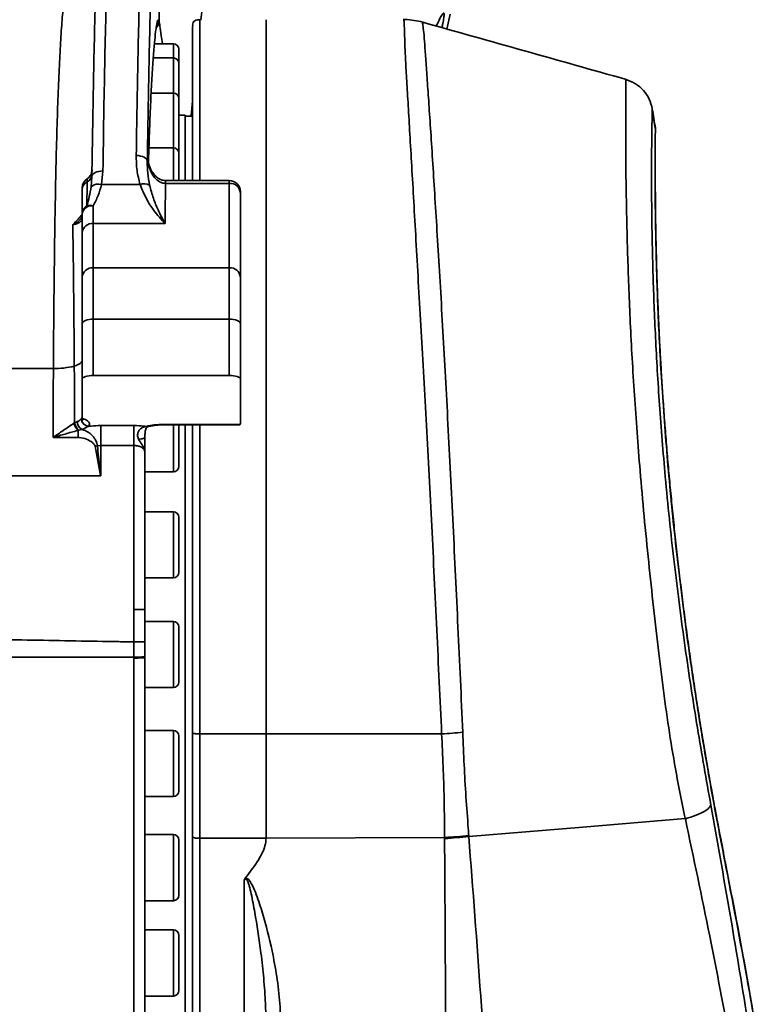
# Model space of a CAD drawing. Header units: millimetres. Extents: x -10540 to 6039, y -7467 to 6433.
# Tile 149 of 236: x -8059 to -7856, y 1813 to 2081. Entities that reach past the tile are written whole.
import ezdxf

# ---------------------------------------------------------------- set-up
doc = ezdxf.new("R2010")
doc.units = ezdxf.units.MM
doc.header["$LTSCALE"] = 8

msp = doc.modelspace()

# ---------------------------------------------------------------- linework, layer by layer
at = {"linetype": 'Continuous', "lineweight": 35}
for p, q in [((-8009.65, 2081.09), (-8009.65, 2081.03)), ((-7942.52, 2078.61), (-7941.61, 2082.69)), ((-8011.61, 2079.66), (-8011.65, 2079.14)), ((-8016.85, 2074.6), (-8022.03, 2074.6)), ((-8016.85, 2074.59), (-8016.85, 2074.6)), ((-8016.85, 2070.75), (-8016.85, 2074.59)), ((-8015.35, 2073.1), (-8015.35, 2069.25)), ((-8016.85, 2070.75), (-8022.34, 2070.75)), ((-8016.85, 2070.52), (-8016.85, 2070.75)), ((-8016.85, 2061.2), (-8016.85, 2070.52)), ((-8015.35, 2069.25), (-8015.35, 2069.06)), ((-8015.35, 2069.06), (-8015.35, 2059.7)), ((-8016.85, 2061.2), (-8022.91, 2061.2)), ((-8016.85, 2060.4), (-8016.85, 2061.2)), ((-8016.85, 2046.3), (-8016.85, 2060.4)), ((-8015.35, 2059.7), (-8015.35, 2059.03)), ((-8015.35, 2059.03), (-8015.35, 2044.8)), ((-8013.65, 2055.17), (-8015.35, 2055.17)), ((-8013.65, 2037.38), (-8013.65, 2055.17)), ((-8011.65, 2054.92), (-8013.65, 2054.92)), ((-7885.84, 2051.56), (-7886.66, 2056.8)), ((-7885.78, 2051.57), (-7885.78, 2051.63)), ((-8016.85, 2046.3), (-8023.5, 2046.3)), ((-8016.85, 2044.62), (-8016.85, 2046.3)), ((-8023.95, 2042.58), (-8023.92, 2044.67)), ((-8016.85, 2037.38), (-8016.85, 2044.62)), ((-8015.35, 2044.8), (-8015.35, 2043.4)), ((-8015.35, 2043.4), (-8015.35, 2037.38)), ((-8039.22, 2035.7), (-8039.02, 2038.52)), ((-8039.01, 2039.1), (-8039.02, 2038.52)), ((-8036.02, 2040), (-8036.4, 2036.32)), ((-8036.4, 2036.32), (-8025.92, 2036.32)), ((-8001.65, 2037.38), (-8018.98, 2037.38)), ((-8018.98, 2037.38), (-8018.98, 2037.38)), ((-8018.98, 2037.38), (-8018.98, 2037.38)), ((-8018.98, 2037.38), (-8018.98, 2036.62)), ((-8018.98, 2036.62), (-8018.98, 2036.62)), ((-8001.65, 2036.62), (-8018.98, 2036.62)), ((-8001.65, 2036.62), (-8001.65, 2037.38)), ((-8001.65, 2013.67), (-8001.65, 2036.62)), ((-8041.65, 2028.46), (-8041.65, 2034.92)), ((-8041.65, 2034.9), (-8041.65, 2034.65)), ((-7998.65, 2034.38), (-7998.65, 2034.08)), ((-7998.65, 2034.08), (-7998.65, 2011.13)), ((-8038.65, 2030.52), (-8038.65, 2025.71)), ((-8041.65, 2023.17), (-8041.65, 2028.46)), ((-8038.65, 2025.71), (-8038.65, 2013.67)), ((-8019.13, 2025.71), (-8038.65, 2025.71)), ((-8041.65, 2011.13), (-8041.65, 2023.17)), ((-8038.65, 2013.67), (-8038.65, 1999.66)), ((-8038.65, 2013.67), (-8001.65, 2013.67)), ((-8001.65, 1999.66), (-8001.65, 2013.67)), ((-8041.65, 1998.52), (-8041.65, 2011.13)), ((-7998.65, 2011.13), (-7998.65, 1998.52)), ((-8041.65, 1983.42), (-8041.65, 1998.52)), ((-8038.65, 1999.66), (-8038.65, 1984.35)), ((-8001.65, 1999.66), (-8038.65, 1999.66)), ((-8001.65, 1984.35), (-8001.65, 1999.66)), ((-7998.65, 1998.52), (-7998.65, 1983.42)), ((-8216.31, 1986.24), (-8049.49, 1986.24)), ((-8041.65, 1972.71), (-8041.65, 1983.42)), ((-8038.65, 1984.35), (-8001.65, 1984.35)), ((-7998.65, 1983.42), (-7998.65, 1971.21)), ((-8043.89, 1971.36), (-8043.73, 1971.45)), ((-8043.73, 1971.45), (-8042.98, 1971.82)), ((-8041.88, 1972.58), (-8041.65, 1973.07)), ((-8042.6, 1969.49), (-8042.75, 1969.44)), ((-8042.75, 1969.44), (-8042.75, 1967.5)), ((-8041.77, 1969.68), (-8042.6, 1969.49)), ((-8036.6, 1970.76), (-8027.6, 1970.76)), ((-8036.6, 1970.76), (-8036.6, 1965.33)), ((-8027.6, 1970.76), (-8027.6, 1965.33)), ((-8019.58, 1971.05), (-7998.7, 1971.05)), ((-8019.58, 1970.93), (-8019.58, 1971.05)), ((-8019.58, 1970.93), (-7998.96, 1970.93)), ((-8016.85, 1970.35), (-8016.85, 1970.93)), ((-8016.85, 1958.16), (-8016.85, 1970.35)), ((-8015.35, 1970.93), (-8015.35, 1959.66)), ((-8013.65, 1908.79), (-8013.65, 1970.93)), ((-8042.75, 1967.5), (-8049.59, 1967.5)), ((-8036.6, 1965.33), (-8037.53, 1965.23)), ((-8036.6, 1965.33), (-8036.63, 1957.1)), ((-8027.6, 1965.33), (-8036.6, 1965.33)), ((-8024.62, 1958.16), (-8016.85, 1958.16)), ((-8036.63, 1957.1), (-8217.25, 1957.1)), ((-8016.85, 1947.3), (-8024.64, 1947.3)), ((-8016.85, 1939.78), (-8016.85, 1947.3)), ((-8015.35, 1945.8), (-8015.35, 1939.53)), ((-8016.85, 1929.3), (-8016.85, 1939.78)), ((-8015.35, 1939.53), (-8015.35, 1930.8)), ((-8024.65, 1929.3), (-8016.85, 1929.3)), ((-8024.65, 1920.67), (-8024.65, 1911.95)), ((-8016.85, 1917.47), (-8024.65, 1917.47)), ((-8016.85, 1908.19), (-8016.85, 1917.47)), ((-8015.35, 1915.97), (-8015.35, 1908.24)), ((-8027.65, 1907.78), (-8027.65, 1911.92)), ((-8024.65, 1911.95), (-8024.65, 1907.87)), ((-8027.65, 1907.78), (-8218.12, 1907.78)), ((-8027.65, 1907.51), (-8027.65, 1907.78)), ((-8027.65, 1738.17), (-8027.65, 1907.51)), ((-8024.65, 1907.87), (-8024.65, 1907.61)), ((-8024.65, 1907.61), (-8024.65, 1741.17)), ((-8016.85, 1899.47), (-8016.85, 1908.19)), ((-8015.35, 1908.24), (-8015.35, 1900.97)), ((-8013.65, 1771.17), (-8013.65, 1908.79)), ((-8024.65, 1899.47), (-8016.85, 1899.47)), ((-8016.85, 1887.82), (-8024.65, 1887.82)), ((-8016.85, 1876.8), (-8016.85, 1887.82)), ((-8015.35, 1886.32), (-8015.35, 1877.13)), ((-8009.65, 1886.89), (-7991.65, 1886.89)), ((-7991.65, 1886.89), (-7943.91, 1886.89)), ((-8016.85, 1869.82), (-8016.85, 1876.8)), ((-8015.35, 1877.13), (-8015.35, 1871.32)), ((-8024.65, 1869.82), (-8016.85, 1869.82)), ((-7877.65, 1863.81), (-7877.66, 1863.82)), ((-8016.85, 1859.5), (-8024.65, 1859.5)), ((-8016.85, 1846.8), (-8016.85, 1859.5)), ((-7943.11, 1858.72), (-7991.65, 1858.48)), ((-7943.11, 1858.39), (-7943.11, 1858.72)), ((-7936.55, 1859.2), (-7936.54, 1859)), ((-8015.35, 1858), (-8015.35, 1847.41)), ((-8009.65, 1858.48), (-7991.65, 1858.48)), ((-7867.3, 1854.6), (-7867.3, 1854.37)), ((-8016.85, 1841.5), (-8016.85, 1846.8)), ((-8015.35, 1847.41), (-8015.35, 1843)), ((-8024.65, 1841.5), (-8016.85, 1841.5)), ((-8016.85, 1833.58), (-8024.65, 1833.58)), ((-8016.85, 1819.35), (-8016.85, 1833.58)), ((-8015.35, 1832.08), (-8015.35, 1820.22)), ((-8016.85, 1815.58), (-8016.85, 1819.35)), ((-8015.35, 1820.22), (-8015.35, 1817.08)), ((-8024.65, 1815.58), (-8016.85, 1815.58))]:
    msp.add_line(p, q, dxfattribs=at)
at = {"linetype": 'Continuous', "lineweight": 35, "flags": 128}
for points in [[(-7885.78, 2051.63), (-7885.89, 2052.28), (-7885.99, 2052.94), (-7886.1, 2053.59), (-7886.21, 2054.24), (-7886.31, 2054.9), (-7886.42, 2055.55), (-7886.53, 2056.2), (-7886.63, 2056.86)], [(-7885.78, 2051.63), (-7885.75, 2050.98), (-7885.77, 2050.79)], [(-8023.95, 2042.58), (-8024.01, 2042.89), (-8024.18, 2043.19), (-8024.45, 2043.46), (-8024.83, 2043.71), (-8025.28, 2043.91), (-8025.8, 2044.06), (-8026.37, 2044.16), (-8026.95, 2044.19)], [(-8036.02, 2040), (-8036.6, 2039.97), (-8037.16, 2039.89), (-8037.68, 2039.76), (-8038.13, 2039.58), (-8038.5, 2039.35), (-8038.78, 2039.09), (-8038.95, 2038.81), (-8039.02, 2038.52)], [(-8038.65, 1999.66), (-8039.24, 1999.64), (-8039.8, 1999.58), (-8040.32, 1999.47), (-8040.77, 1999.33), (-8041.15, 1999.16), (-8041.43, 1998.96), (-8041.6, 1998.75), (-8041.65, 1998.52)], [(-8001.65, 1999.66), (-8001.07, 1999.64), (-8000.51, 1999.58), (-7999.99, 1999.47), (-7999.53, 1999.33), (-7999.16, 1999.16), (-7998.88, 1998.96), (-7998.71, 1998.75), (-7998.65, 1998.52)], [(-8041.65, 1988.62), (-8041.69, 1988.37), (-8041.8, 1988.13), (-8041.98, 1987.89), (-8042.23, 1987.67), (-8042.54, 1987.45), (-8042.91, 1987.26), (-8043.34, 1987.08), (-8043.81, 1986.93)], [(-8038.65, 1984.35), (-8039.24, 1984.34), (-8039.8, 1984.28), (-8040.32, 1984.2), (-8040.77, 1984.08), (-8041.15, 1983.94), (-8041.43, 1983.78), (-8041.6, 1983.6), (-8041.65, 1983.42)], [(-7998.65, 1983.42), (-7998.71, 1983.6), (-7998.88, 1983.78), (-7999.16, 1983.94), (-7999.53, 1984.08), (-7999.99, 1984.2), (-8000.51, 1984.28), (-8001.07, 1984.34), (-8001.65, 1984.35)], [(-8024.6, 1967.59), (-8024.63, 1967.49), (-8024.72, 1967.4), (-8024.87, 1967.31), (-8025.08, 1967.23), (-8025.33, 1967.16), (-8025.63, 1967.1), (-8025.97, 1967.05), (-8026.33, 1967.01)], [(-7936.54, 1859), (-7905.54, 1861.54), (-7877.66, 1863.82)]]:
    msp.add_lwpolyline(points, dxfattribs=at)
at = {"linetype": 'Continuous', "lineweight": 35}
for centre, radius, start, end in [((-8016.85, 2073.1), 1.5, 0, 90), ((-8016.85, 2069.25), 1.5, 0, 90), ((-8016.85, 2059.7), 1.5, 0, 90), ((-8016.85, 2044.8), 1.5, 0, 90), ((-8041.46, 2039.21), 2.46, 297.4148, 357.4423), ((-8038.65, 2035.38), 3, 123.8494, 180.0045), ((-8039.18, 2034.84), 2.47, 117.6695, 178.2053), ((-8037.24, 2033.4), 3.04, 73.8507, 130.5777), ((-8024.86, 2033.18), 3.31, 62.3894, 108.5879), ((-7588.96, 2036.67), 430.02, 179.9056, 180.0074), ((-8001.65, 2034.38), 3, 0, 90), ((-8001.44, 2033.83), 2.8, 5.1282, 94.342), ((-8039.05, 2027.89), 2.67, 81.4522, 167.4986), ((-8039.19, 2028.39), 2.46, 118.7361, 178.2855), ((-8039.56, 2027.42), 3.23, 73.6865, 104.6036), ((-8039.43, 2026.57), 2.33, 162.5236, 177.5851), ((-8038.87, 2022.92), 2.8, 85.658, 174.8718), ((-8038.87, 2010.88), 2.8, 85.658, 174.8718), ((-8001.44, 2010.88), 2.8, 5.1282, 94.342), ((-8049.21, 2007.66), 21.42, 269.2398, 284.5911), ((-8040.08, 1972.32), 3.93, 194.2091, 227.1283), ((-8040.13, 1972.22), 3.68, 192.013, 227.82), ((-8040.43, 1971.85), 2.55, 180.5629, 238.1428), ((-8039.74, 1972.65), 2.14, 181.9746, 263.8234), ((-7998.98, 1971.22), 0.33, 329.7602, 359.2321), ((-8023.92, 1971.43), 0.977, 247.0844, 284.761), ((-8039.9, 1975.09), 10.14, 279.9505, 283.5279), ((-8016.85, 1959.66), 1.5, 270, 0), ((-8016.85, 1945.8), 1.5, 0, 90), ((-8016.85, 1930.8), 1.5, 270, 0), ((-8026.9, 1883.87), 36.87, 86.4997, 91.1637), ((-8016.85, 1915.97), 1.5, 0, 90), ((-8026.9, 1982.8), 70.89, 269.3941, 271.8193), ((-8026.9, 1932.18), 24.42, 268.2417, 275.2885), ((-8016.85, 1900.97), 1.5, 270, 0), ((-8016.85, 1886.32), 1.5, 0, 90), ((-8016.85, 1871.32), 1.5, 270, 0), ((-8016.85, 1858), 1.5, 0, 90), ((-8016.85, 1843), 1.5, 270, 0), ((-8016.85, 1832.08), 1.5, 0, 90), ((-8016.85, 1817.08), 1.5, 270, 0)]:
    msp.add_arc(centre, radius, start, end, dxfattribs=at)
for points, knots in [([(-8019.87, 2118.8), (-8020.01, 2112.39), (-8020.28, 2099.57), (-8020.61, 2087.04), (-8020.77, 2080.78)], [0, 0, 0, 0, 0.5, 1, 1, 1, 1]), ([(-8034.18, 2116.44), (-8034.31, 2112.99), (-8034.57, 2106.09), (-8034.92, 2094.67), (-8035.24, 2082.37), (-8035.54, 2069.1), (-8035.8, 2054.96), (-8035.94, 2044.98), (-8036.02, 2040)], [0, 0, 0, 0, 0.163282, 0.326737, 0.490019, 0.659948, 0.830071, 1, 1, 1, 1]), ([(-8026.95, 2044.19), (-8026.89, 2048.72), (-8026.75, 2057.77), (-8026.5, 2070.63), (-8026.23, 2083.07), (-8025.91, 2094.92), (-8025.56, 2106.2), (-8025.3, 2113.03), (-8025.17, 2116.44)], [0, 0, 0, 0, 0.163597, 0.327352, 0.490949, 0.660574, 0.830375, 1, 1, 1, 1]), ([(-8039.02, 2038.52), (-8038.95, 2043.26), (-8038.8, 2052.74), (-8038.56, 2066.21), (-8038.27, 2079.23), (-8037.95, 2091.64), (-8037.58, 2103.44), (-8037.31, 2110.54), (-8037.17, 2114.09)], [0, 0, 0, 0, 0.163267, 0.326709, 0.489977, 0.659919, 0.830057, 1, 1, 1, 1]), ([(-8022.17, 2113.98), (-8022.3, 2110.73), (-8022.55, 2104.22), (-8022.89, 2093.51), (-8023.2, 2082), (-8023.48, 2069.62), (-8023.74, 2056.48), (-8023.88, 2047.21), (-8023.95, 2042.58)], [0, 0, 0, 0, 0.163608, 0.327373, 0.490981, 0.660595, 0.830385, 1, 1, 1, 1]), ([(-8049.49, 1986.24), (-8049.46, 1990.63), (-8049.4, 1999.42), (-8049.27, 2012.03), (-8049.11, 2024.13), (-8048.91, 2035.65), (-8048.67, 2046.4), (-8048.38, 2056.2), (-8048.05, 2064.88), (-8047.69, 2072.51), (-8047.29, 2079.07), (-8046.86, 2084.43), (-8046.43, 2088.53), (-8046, 2091.37), (-8045.62, 2092.97), (-8045.4, 2093.02), (-8045.31, 2093.04)], [0, 0, 0, 0, 0.070079, 0.140621, 0.212747, 0.284872, 0.359096, 0.43332, 0.505465, 0.57761, 0.651852, 0.726094, 0.798241, 0.870387, 0.944629, 1, 1, 1, 1]), ([(-8009.4, 2081.05), (-8009.29, 2082.05), (-8009.07, 2083.94), (-8008.82, 2085.8), (-8008.7, 2086.68)], [0, 0, 0, 0, 0.5267242, 1, 1, 1, 1]), ([(-8021.43, 2079.51), (-8021.39, 2079.77), (-8021.25, 2080.69), (-8021.02, 2081.23), (-8020.85, 2080.93), (-8020.77, 2080.78)], [0, 0, 0, 0, 0.163436, 0.581718, 1, 1, 1, 1]), ([(-8009.65, 2081.14), (-8010.16, 2081.13), (-8010.91, 2081.12), (-8011.52, 2080.4), (-8011.6, 2079.91), (-8011.64, 2079.66)], [0, 0, 0, 0, 0.501725, 0.749565, 1, 1, 1, 1]), ([(-8009.65, 2081.03), (-8009.65, 2081.02), (-8009.65, 2080.97), (-8009.65, 2079.91), (-8009.65, 2077.95), (-8009.65, 2075.07), (-8009.65, 2071.35), (-8009.65, 2066.78), (-8009.65, 2061.41), (-8009.65, 2055.26), (-8009.65, 2048.32), (-8009.65, 2042.34), (-8009.65, 2038.47), (-8009.65, 2037.38)], [0, 0, 0, 0, 0.052909, 0.15379, 0.254669, 0.355549, 0.456431, 0.557311, 0.658192, 0.759073, 0.859953, 0.960833, 1, 1, 1, 1]), ([(-7991.65, 2081.14), (-7991.65, 2081.13), (-7991.65, 2081.1), (-7991.65, 2079.93), (-7991.65, 2077.95), (-7991.65, 2075.07), (-7991.65, 2071.35), (-7991.65, 2066.78), (-7991.65, 2061.41), (-7991.65, 2055.25), (-7991.65, 2048.34), (-7991.65, 2040.72), (-7991.65, 2032.42), (-7991.65, 2023.49), (-7991.65, 2013.98), (-7991.65, 2003.93), (-7991.65, 1993.41), (-7991.65, 1982.46), (-7991.65, 1971.14), (-7991.65, 1959.52), (-7991.65, 1947.66), (-7991.65, 1935.61), (-7991.65, 1923.44), (-7991.65, 1911.22), (-7991.65, 1899), (-7991.65, 1890.93), (-7991.65, 1886.89)], [0, 0, 0, 0, 0.041667, 0.083333, 0.125, 0.166666, 0.208333, 0.25, 0.291667, 0.333333, 0.375, 0.416666, 0.458333, 0.5, 0.541667, 0.583334, 0.625, 0.666667, 0.708333, 0.75, 0.791667, 0.833334, 0.875, 0.916667, 0.958333, 1, 1, 1, 1]), ([(-7943.91, 1886.89), (-7943.91, 1886.89), (-7944.13, 1891.56), (-7944.57, 1900.97), (-7945.23, 1915.17), (-7945.91, 1929.36), (-7946.61, 1943.42), (-7947.35, 1957.26), (-7948.08, 1970.8), (-7948.8, 1983.93), (-7949.51, 1996.55), (-7950.18, 2008.56), (-7950.82, 2019.91), (-7951.42, 2030.51), (-7951.99, 2040.27), (-7952.5, 2049.1), (-7952.97, 2056.97), (-7953.36, 2063.83), (-7953.71, 2069.61), (-7953.93, 2074.24), (-7954.01, 2077.75), (-7954.08, 2080.09), (-7954.17, 2081.17), (-7954.34, 2081.15), (-7954.41, 2081.14)], [0, 0, 0, 0, 0, 0.048332, 0.096837, 0.145342, 0.193674, 0.241998, 0.290495, 0.338992, 0.387316, 0.435646, 0.484148, 0.532651, 0.580981, 0.629293, 0.677778, 0.726263, 0.774574, 0.82274, 0.87108, 0.919418, 0.967581, 1, 1, 1, 1]), ([(-7949, 2080.43), (-7949.02, 2080.44), (-7949.79, 2080.71), (-7951.46, 2080.97), (-7953.24, 2081.22), (-7954.24, 2081.17), (-7954.38, 2081.16)], [0, 0, 0, 0, 0.0131402, 0.4493071, 0.9255176, 1, 1, 1, 1]), ([(-7945.39, 2079.41), (-7945.12, 2079.97), (-7944.51, 2081.22), (-7943.84, 2082.51), (-7943.4, 2083.09), (-7943.23, 2082.81), (-7943.3, 2081.77), (-7943.51, 2080.42), (-7943.77, 2079.36), (-7943.86, 2078.98)], [0, 0, 0, 0, 0.139998, 0.312658, 0.473531, 0.624922, 0.77212, 0.919382, 1, 1, 1, 1]), ([(-8023.63, 2042.22), (-8023.62, 2042.77), (-8023.52, 2046.51), (-8023.31, 2052.44), (-8023, 2059.89), (-8022.66, 2066.24), (-8022.3, 2071.59), (-8021.95, 2075.66), (-8021.66, 2078.3), (-8021.49, 2079.18), (-8021.43, 2079.51)], [0, 0, 0, 0, 0.0265511, 0.1785918, 0.3263715, 0.4741511, 0.6262262, 0.7783015, 0.9169191, 1, 1, 1, 1]), ([(-8020.77, 2080.78), (-8020.82, 2080.39), (-8020.91, 2079.7), (-8021.34, 2079.18), (-8021.53, 2078.95)], [0, 0, 0, 0, 0.568237, 1, 1, 1, 1]), ([(-8021.48, 2079.17), (-8021.45, 2079.32), (-8021.39, 2079.64), (-8021.34, 2079.86), (-8021.34, 2079.85), (-8021.34, 2079.85)], [0, 0, 0, 0, 0.392294, 0.829203, 1, 1, 1, 1]), ([(-8020.77, 2080.78), (-8020.77, 2080.78), (-8020.7, 2080.5), (-8020.52, 2079.51), (-8020.22, 2077.43), (-8019.96, 2075.37), (-8019.86, 2074.6)], [0, 0, 0, 0, 0.000002, 0.385444, 0.770902, 1, 1, 1, 1]), ([(-8011.65, 2037.38), (-8011.65, 2037.94), (-8011.65, 2041.26), (-8011.65, 2046.68), (-8011.65, 2053.55), (-8011.65, 2059.61), (-8011.65, 2064.91), (-8011.65, 2069.43), (-8011.65, 2073.12), (-8011.65, 2075.96), (-8011.65, 2077.94), (-8011.65, 2079.1), (-8011.65, 2079.13), (-8011.65, 2079.14)], [0, 0, 0, 0, 0.01995, 0.118277, 0.216041, 0.313547, 0.411311, 0.509422, 0.607282, 0.705413, 0.803114, 0.901407, 1, 1, 1, 1]), ([(-7949, 2080.4), (-7949.04, 2080.42), (-7949.15, 2080.46), (-7948.99, 2079.39), (-7948.69, 2077.08), (-7948.47, 2073.6), (-7948.12, 2068.96), (-7947.73, 2063.26), (-7947.27, 2056.51), (-7946.75, 2048.67), (-7946.18, 2039.86), (-7945.58, 2030.23), (-7944.94, 2019.79), (-7944.26, 2008.49), (-7943.57, 1996.5), (-7942.88, 1984.03), (-7942.19, 1971.06), (-7941.5, 1957.56), (-7940.81, 1943.73), (-7940.14, 1929.8), (-7939.47, 1915.76), (-7938.79, 1901.55), (-7938.38, 1892.07), (-7938.17, 1887.33)], [0, 0, 0, 0, 0.032406, 0.079924, 0.127456, 0.176391, 0.225327, 0.27299, 0.320655, 0.369701, 0.418748, 0.466453, 0.514157, 0.56324, 0.612324, 0.660067, 0.70781, 0.756931, 0.80605, 0.853839, 0.901627, 0.950812, 1, 1, 1, 1]), ([(-7893.77, 2064.89), (-7902.98, 2067.49), (-7921.39, 2072.68), (-7939.81, 2077.85), (-7949.01, 2080.43)], [0, 0, 0, 0, 0.500602, 1, 1, 1, 1]), ([(-7877.66, 1863.82), (-7877.66, 1863.82), (-7878.46, 1867.37), (-7879.88, 1874.6), (-7881.79, 1885.76), (-7883.45, 1897.2), (-7884.89, 1909.08), (-7886.31, 1921.23), (-7887.65, 1933.7), (-7888.88, 1946.15), (-7889.93, 1957.95), (-7890.8, 1968.94), (-7891.52, 1979.18), (-7892.13, 1989.14), (-7892.63, 1998.74), (-7893.02, 2007.86), (-7893.32, 2016.51), (-7893.55, 2024.63), (-7893.71, 2032.66), (-7893.82, 2040.3), (-7893.86, 2047.42), (-7893.87, 2053.45), (-7893.85, 2058.04), (-7893.83, 2061.32), (-7893.81, 2063.49), (-7893.79, 2064.8), (-7893.79, 2064.85), (-7893.79, 2064.87)], [0, 0, 0, 0, 0, 0.039312, 0.078632, 0.118857, 0.15908, 0.20174, 0.244401, 0.288266, 0.332131, 0.370151, 0.40817, 0.447047, 0.485923, 0.524659, 0.563395, 0.603034, 0.642673, 0.689868, 0.737063, 0.785924, 0.834784, 0.875566, 0.916348, 0.958174, 1, 1, 1, 1]), ([(-8012.02, 2054.92), (-8012.01, 2055.07), (-8011.91, 2056.39), (-8011.78, 2057.94), (-8011.65, 2059.31)], [0, 0, 0, 0, 0.112321, 1, 1, 1, 1]), ([(-7886.63, 2056.86), (-7886.63, 2056.83), (-7886.64, 2056.79), (-7886.67, 2055.59), (-7886.71, 2053.57), (-7886.76, 2050.51), (-7886.81, 2046.24), (-7886.84, 2040.63), (-7886.83, 2033.96), (-7886.77, 2026.73), (-7886.63, 2019.2), (-7886.43, 2011.59), (-7886.15, 2003.43), (-7885.77, 1994.82), (-7885.29, 1985.81), (-7884.69, 1976.46), (-7883.97, 1966.78), (-7883.09, 1956.42), (-7882.02, 1945.38), (-7880.73, 1933.72), (-7879.29, 1921.94), (-7877.73, 1910.43), (-7876.08, 1899.28), (-7874.37, 1888.51), (-7872.58, 1877.87), (-7871.33, 1870.95), (-7870.71, 1867.49)], [0, 0, 0, 0, 0.041354, 0.082835, 0.124317, 0.165672, 0.213659, 0.261852, 0.310042, 0.358026, 0.397143, 0.436374, 0.475603, 0.514719, 0.553032, 0.591455, 0.629877, 0.66819, 0.711193, 0.754355, 0.797516, 0.840521, 0.880328, 0.920235, 0.960163, 1, 1, 1, 1]), ([(-7867.3, 1854.37), (-7867.99, 1857.88), (-7869.35, 1864.9), (-7871.36, 1875.99), (-7873.3, 1887.44), (-7875.15, 1899.11), (-7876.84, 1910.79), (-7878.4, 1922.51), (-7879.82, 1934.31), (-7881.08, 1945.92), (-7882.15, 1957.14), (-7883.06, 1968.01), (-7883.83, 1978.6), (-7884.45, 1988.7), (-7884.92, 1998.13), (-7885.28, 2006.95), (-7885.54, 2015.2), (-7885.71, 2022.72), (-7885.81, 2029.41), (-7885.86, 2035.31), (-7885.87, 2040.4), (-7885.86, 2044.6), (-7885.83, 2047.85), (-7885.81, 2050.14), (-7885.79, 2051.47), (-7885.79, 2051.54), (-7885.78, 2051.57)], [0, 0, 0, 0, 0.041834, 0.083667, 0.126707, 0.169746, 0.211576, 0.253405, 0.296492, 0.339579, 0.380829, 0.422079, 0.464561, 0.507044, 0.547882, 0.58872, 0.630742, 0.672765, 0.713706, 0.754646, 0.796764, 0.838881, 0.880553, 0.922225, 0.965133, 1, 1, 1, 1]), ([(-7867.28, 1854.6), (-7867.54, 1855.87), (-7868.18, 1859.12), (-7869.2, 1864.5), (-7870.35, 1870.71), (-7871.47, 1877.01), (-7872.57, 1883.41), (-7873.64, 1889.87), (-7874.67, 1896.39), (-7875.66, 1902.93), (-7876.59, 1909.46), (-7877.48, 1915.99), (-7878.32, 1922.52), (-7879.12, 1929.04), (-7879.87, 1935.53), (-7880.57, 1941.98), (-7881.23, 1948.37), (-7881.84, 1954.68), (-7882.4, 1960.9), (-7882.91, 1967.01), (-7883.37, 1973), (-7883.78, 1978.84), (-7884.15, 1984.53), (-7884.46, 1990.06), (-7884.74, 1995.4), (-7884.98, 2000.55), (-7885.18, 2005.52), (-7885.35, 2010.29), (-7885.48, 2014.85), (-7885.59, 2019.19), (-7885.68, 2023.29), (-7885.74, 2027.14), (-7885.78, 2030.73), (-7885.81, 2034.06), (-7885.82, 2037.12), (-7885.82, 2039.88), (-7885.82, 2042.36), (-7885.81, 2044.56), (-7885.81, 2046.45), (-7885.82, 2047.87), (-7885.82, 2048.52), (-7885.82, 2048.77)], [0, 0, 0, 0, 0.016974, 0.0434, 0.069823, 0.096241, 0.122651, 0.149054, 0.175453, 0.201792, 0.227807, 0.253826, 0.279871, 0.305937, 0.332019, 0.358106, 0.384192, 0.410268, 0.436327, 0.462363, 0.488373, 0.514354, 0.540305, 0.566207, 0.592061, 0.61791, 0.643815, 0.669774, 0.695783, 0.721837, 0.747929, 0.774052, 0.800197, 0.826357, 0.852525, 0.878697, 0.904874, 0.93106, 0.957703, 0.983552, 1, 1, 1, 1]), ([(-8025.92, 2036.32), (-8026.24, 2037.61), (-8026.9, 2040.23), (-8026.94, 2042.86), (-8026.95, 2044.19)], [0, 0, 0, 0, 0.494857, 1, 1, 1, 1]), ([(-8018.97, 2037.42), (-8019.19, 2037.42), (-8019.76, 2037.42), (-8020.69, 2037.8), (-8021.68, 2038.52), (-8022.56, 2039.58), (-8023.26, 2040.9), (-8023.75, 2042.44), (-8023.92, 2043.73), (-8023.92, 2044.49), (-8023.92, 2044.67)], [0, 0, 0, 0, 0.066199, 0.176905, 0.302306, 0.443128, 0.598396, 0.764825, 0.94141, 1, 1, 1, 1]), ([(-8018.98, 2036.62), (-8019.32, 2036.65), (-8019.82, 2036.69), (-8020.77, 2037.09), (-8021.8, 2037.88), (-8022.88, 2039.44), (-8023.68, 2041.58), (-8023.92, 2043.41), (-8023.92, 2044.5), (-8023.92, 2044.67), (-8023.92, 2044.67)], [0, 0, 0, 0, 0.093663, 0.135372, 0.282132, 0.455497, 0.675909, 0.949333, 0.998132, 1, 1, 1, 1]), ([(-8023.95, 2042.58), (-8023.95, 2041.51), (-8023.94, 2039.36), (-8023.53, 2037.2), (-8023.33, 2036.11)], [0, 0, 0, 0, 0.497987, 1, 1, 1, 1]), ([(-8038.99, 2040.27), (-8038.99, 2040.27), (-8038.99, 2040.27), (-8038.99, 2040.25), (-8038.99, 2040.19), (-8039, 2040.05), (-8039.04, 2039.76), (-8039.18, 2039.24), (-8039.52, 2038.62), (-8039.94, 2038.12), (-8040.25, 2037.94), (-8040.34, 2037.89)], [0, 0, 0, 0, 0.0307546, 0.0643569, 0.0825854, 0.1095221, 0.2095312, 0.3724555, 0.6406167, 0.906548, 1, 1, 1, 1]), ([(-8038.99, 2040.27), (-8038.99, 2040.2), (-8038.99, 2040.06), (-8039, 2039.38), (-8039.01, 2039.1)], [0, 0, 0, 0, 0.581945, 1, 1, 1, 1]), ([(-8040.33, 2037.03), (-8040.34, 2035.97), (-8040.35, 2033.81), (-8040.37, 2031.65), (-8040.38, 2030.55)], [0, 0, 0, 0, 0.4910222, 1, 1, 1, 1]), ([(-8040.38, 2030.55), (-8040.14, 2031.36), (-8039.68, 2032.98), (-8039.37, 2034.79), (-8039.22, 2035.7)], [0, 0, 0, 0, 0.498578, 1, 1, 1, 1]), ([(-8040.32, 2037.87), (-8040.32, 2037.87), (-8040.32, 2037.97), (-8040.32, 2037.68), (-8040.33, 2037.21), (-8040.33, 2037.03)], [0, 0, 0, 0, 0.011885, 0.614665, 1, 1, 1, 1]), ([(-8036.4, 2036.32), (-8036.69, 2035.28), (-8037.27, 2033.18), (-8038.19, 2031.42), (-8038.65, 2030.52)], [0, 0, 0, 0, 0.49403, 1, 1, 1, 1]), ([(-8019.13, 2025.71), (-8019.14, 2025.72), (-8020.17, 2026.75), (-8021.95, 2028.82), (-8024.32, 2032.4), (-8025.38, 2035), (-8025.92, 2036.32)], [0, 0, 0, 0, 0.002125, 0.403493, 0.698072, 1, 1, 1, 1]), ([(-8023.33, 2036.11), (-8023, 2034.92), (-8022.35, 2032.51), (-8020.89, 2029.01), (-8019.78, 2026.85), (-8019.14, 2025.72), (-8019.13, 2025.71)], [0, 0, 0, 0, 0.295468, 0.594777, 0.997783, 1, 1, 1, 1]), ([(-8018.98, 2036.62), (-8019, 2035.58), (-8019.05, 2031.95), (-8019.1, 2028.31), (-8019.13, 2025.71)], [0, 0, 0, 0, 0.28497, 1, 1, 1, 1]), ([(-8044.21, 2025.35), (-8044.21, 2025.36), (-8043.7, 2025.86), (-8042.81, 2026.81), (-8042.01, 2027.76), (-8041.65, 2028.18)], [0, 0, 0, 0, 0.0043092, 0.5573656, 1, 1, 1, 1]), ([(-8044.21, 2025.35), (-8044.21, 2025.36), (-8043.9, 2025.5), (-8043.34, 2025.82), (-8042.35, 2026.54), (-8041.89, 2027.19), (-8041.59, 2027.61)], [0, 0, 0, 0, 0.005453, 0.261521, 0.511375, 1, 1, 1, 1]), ([(-8041.76, 2026.66), (-8041.84, 2026.55), (-8042.06, 2026.23), (-8042.85, 2025.71), (-8043.72, 2025.44), (-8044.21, 2025.36), (-8044.21, 2025.35)], [0, 0, 0, 0, 0.225708, 0.608963, 0.995448, 1, 1, 1, 1]), ([(-8043.81, 1986.93), (-8043.83, 1989.88), (-8043.87, 1995.49), (-8043.94, 2003.48), (-8044.02, 2011.01), (-8044.11, 2018.34), (-8044.18, 2023.02), (-8044.21, 2025.35)], [0, 0, 0, 0, 0.215929, 0.410966, 0.606003, 0.803001, 1, 1, 1, 1]), ([(-8049.59, 1967.5), (-8049.58, 1970.69), (-8049.55, 1977.09), (-8049.51, 1983.18), (-8049.49, 1986.24)], [0, 0, 0, 0, 0.497553, 1, 1, 1, 1]), ([(-8043.73, 1971.45), (-8043.74, 1973.64), (-8043.76, 1978.92), (-8043.79, 1983.98), (-8043.81, 1986.93)], [0, 0, 0, 0, 0.415481, 1, 1, 1, 1]), ([(-8049.59, 1967.5), (-8049.59, 1967.51), (-8048.67, 1968.12), (-8047.27, 1969.11), (-8045.42, 1970.39), (-8044.44, 1971.03), (-8043.94, 1971.33), (-8043.89, 1971.36)], [0, 0, 0, 0, 0.002852, 0.474525, 0.7249317, 0.9747211, 1, 1, 1, 1]), ([(-8042.98, 1971.82), (-8042.86, 1971.88), (-8042.37, 1972.08), (-8042.09, 1972.36), (-8041.88, 1972.58)], [0, 0, 0, 0, 0.247551, 1, 1, 1, 1]), ([(-8041.66, 1972.47), (-8041.63, 1972.45), (-8041.45, 1972.38), (-8041.36, 1972.29), (-8041.39, 1972.32), (-8041.4, 1972.33)], [0, 0, 0, 0, 0.184824, 0.851072, 1, 1, 1, 1]), ([(-8041.65, 1972.71), (-8041.47, 1972.65), (-8040.76, 1972.4), (-8039.89, 1971.88), (-8039.51, 1971.17), (-8039.83, 1970.73), (-8039.97, 1970.52)], [0, 0, 0, 0, 0.108987, 0.422304, 0.7356571, 1, 1, 1, 1]), ([(-8041.65, 1972.48), (-8041.65, 1972.48), (-8041.65, 1972.41), (-8041.65, 1972.57), (-8041.65, 1972.71)], [0, 0, 0, 0, 0.068889, 1, 1, 1, 1]), ([(-8042.75, 1969.44), (-8042.81, 1969.42), (-8043.97, 1969.12), (-8046.25, 1968.46), (-8048.49, 1967.81), (-8049.58, 1967.51), (-8049.59, 1967.5)], [0, 0, 0, 0, 0.0247937, 0.5226987, 0.996924, 1, 1, 1, 1]), ([(-8039.97, 1970.52), (-8040.37, 1970.3), (-8040.91, 1969.99), (-8041.59, 1969.75), (-8041.77, 1969.68)], [0, 0, 0, 0, 0.7342, 1, 1, 1, 1]), ([(-8041.77, 1969.68), (-8041.38, 1969.56), (-8040.68, 1969.34), (-8039.6, 1968.69), (-8038.76, 1967.91), (-8038.07, 1966.93), (-8037.68, 1966.1), (-8037.58, 1965.48), (-8037.53, 1965.23)], [0, 0, 0, 0, 0.193523, 0.336869, 0.585864, 0.711924, 0.883436, 1, 1, 1, 1]), ([(-8039.97, 1970.52), (-8039.72, 1970.56), (-8038.66, 1970.7), (-8037.5, 1970.73), (-8036.6, 1970.76)], [0, 0, 0, 0, 0.233968, 1, 1, 1, 1]), ([(-8027.6, 1970.76), (-8026.71, 1970.73), (-8025.57, 1970.7), (-8024.53, 1970.56), (-8024.3, 1970.53)], [0, 0, 0, 0, 0.7801784, 1, 1, 1, 1]), ([(-8026.33, 1967.01), (-8026.44, 1967.32), (-8026.61, 1967.82), (-8026.57, 1968.64), (-8026.36, 1969.23), (-8025.86, 1969.89), (-8025.2, 1970.33), (-8024.54, 1970.47), (-8024.3, 1970.53)], [0, 0, 0, 0, 0.18511, 0.298395, 0.489396, 0.586435, 0.845348, 1, 1, 1, 1]), ([(-8024.59, 1967.59), (-8024.59, 1967.66), (-8024.6, 1968.09), (-8024.56, 1968.78), (-8024.45, 1969.56), (-8024.27, 1970.07), (-8024.14, 1970.25), (-8024.04, 1970.36), (-8023.8, 1970.44), (-8023.68, 1970.48)], [0, 0, 0, 0, 0.038595, 0.227516, 0.383915, 0.534862, 0.683371, 0.843388, 1, 1, 1, 1]), ([(-8024.3, 1970.53), (-8023.58, 1970.68), (-8022.15, 1970.98), (-8020.44, 1971.03), (-8019.58, 1971.05)], [0, 0, 0, 0, 0.503535, 1, 1, 1, 1]), ([(-8023.66, 1970.48), (-8023.48, 1970.52), (-8022.99, 1970.65), (-8021.97, 1970.8), (-8020.77, 1970.91), (-8019.95, 1970.92), (-8019.58, 1970.92)], [0, 0, 0, 0, 0.172233, 0.4576, 0.756118, 1, 1, 1, 1]), ([(-8011.65, 1887.21), (-8011.65, 1891.2), (-8011.65, 1899.18), (-8011.65, 1911.24), (-8011.65, 1923.3), (-8011.65, 1935.32), (-8011.65, 1947.25), (-8011.65, 1958.94), (-8011.65, 1966.85), (-8011.65, 1970.74), (-8011.65, 1970.93)], [0, 0, 0, 0, 0.142117, 0.283982, 0.425169, 0.567472, 0.709401, 0.851717, 0.992914, 1, 1, 1, 1]), ([(-8009.65, 1970.93), (-8009.65, 1967.13), (-8009.65, 1959.48), (-8009.65, 1947.65), (-8009.65, 1935.61), (-8009.65, 1923.44), (-8009.65, 1911.22), (-8009.65, 1899), (-8009.65, 1890.93), (-8009.65, 1886.89)], [0, 0, 0, 0, 0.141091, 0.284243, 0.427396, 0.570547, 0.713697, 0.856848, 1, 1, 1, 1]), ([(-7998.96, 1970.93), (-7998.94, 1970.93), (-7998.81, 1970.9), (-7998.75, 1970.98), (-7998.7, 1971.05)], [0, 0, 0, 0, 0.092744, 1, 1, 1, 1]), ([(-8038.15, 1965.1), (-8038.2, 1965.25), (-8038.25, 1965.4), (-8038.48, 1965.75), (-8039.12, 1966.37), (-8040.49, 1967.13), (-8041.88, 1967.49), (-8042.66, 1967.5), (-8042.75, 1967.5)], [0, 0, 0, 0, 0.085029, 0.086754, 0.232126, 0.57286, 0.945207, 1, 1, 1, 1]), ([(-8024.61, 1963.48), (-8024.61, 1963.48), (-8024.61, 1963.62), (-8024.63, 1963.88), (-8024.79, 1964.54), (-8025.39, 1965.49), (-8026.01, 1966.49), (-8026.33, 1967.01)], [0, 0, 0, 0, 0.003231, 0.12753, 0.224158, 0.590976, 1, 1, 1, 1]), ([(-8024.65, 1907.38), (-8024.65, 1912.04), (-8024.65, 1921.35), (-8024.65, 1935.41), (-8024.64, 1949.42), (-8024.62, 1960.36), (-8024.59, 1966.43), (-8024.59, 1968)], [0, 0, 0, 0, 0.2263507, 0.4527013, 0.6856262, 0.9185511, 1, 1, 1, 1]), ([(-8024.6, 1967.59), (-8024.6, 1966.92), (-8024.6, 1965.7), (-8024.61, 1964.32), (-8024.61, 1963.63), (-8024.61, 1963.48), (-8024.61, 1963.48)], [0, 0, 0, 0, 0.492431, 0.896248, 0.995809, 1, 1, 1, 1]), ([(-8036.63, 1957.1), (-8036.63, 1957.13), (-8037.15, 1959.81), (-8037.65, 1962.47), (-8038.15, 1965.1)], [0, 0, 0, 0, 0.008964, 1, 1, 1, 1]), ([(-8037.53, 1965.23), (-8037.32, 1963.27), (-8037.02, 1960.59), (-8036.71, 1957.87), (-8036.63, 1957.13), (-8036.63, 1957.1)], [0, 0, 0, 0, 0.725968, 0.991055, 1, 1, 1, 1]), ([(-8027.65, 1920.73), (-8027.65, 1924.46), (-8027.65, 1931.9), (-8027.65, 1946.79), (-8027.62, 1957.91), (-8027.6, 1965.33)], [0, 0, 0, 0, 0.249592, 0.499191, 1, 1, 1, 1]), ([(-8024.61, 1963.48), (-8024.62, 1963.63), (-8024.66, 1963.98), (-8025.03, 1964.5), (-8025.7, 1964.96), (-8026.6, 1965.27), (-8027.27, 1965.31), (-8027.6, 1965.33)], [0, 0, 0, 0, 0.16027, 0.381948, 0.594292, 0.79904, 1, 1, 1, 1]), ([(-8024.61, 1963.48), (-8024.62, 1956.38), (-8024.65, 1942.15), (-8024.65, 1927.84), (-8024.65, 1920.67)], [0, 0, 0, 0, 0.4992365, 1, 1, 1, 1]), ([(-8027.65, 1911.92), (-8027.65, 1913.92), (-8027.65, 1916.86), (-8027.65, 1919.8), (-8027.65, 1920.73)], [0, 0, 0, 0, 0.680462, 1, 1, 1, 1]), ([(-8027.65, 1911.92), (-8029.01, 1911.93), (-8038.17, 1912.03), (-8055.13, 1912.49), (-8083.99, 1912.5), (-8118.28, 1912.74), (-8157.9, 1912.65), (-8190.83, 1912.2), (-8211.06, 1911.6), (-8218.16, 1911.59), (-8218.71, 1911.59)], [0, 0, 0, 0, 0.02131, 0.143844, 0.266388, 0.474366, 0.682341, 0.888441, 0.991489, 1, 1, 1, 1]), ([(-8009.65, 1886.89), (-8009.94, 1886.89), (-8010.36, 1886.9), (-8010.89, 1886.92), (-8011.23, 1886.96), (-8011.46, 1887.01), (-8011.64, 1887.1), (-8011.65, 1887.16), (-8011.65, 1887.21)], [0, 0, 0, 0, 0.255784, 0.381083, 0.5, 0.618917, 0.744216, 1, 1, 1, 1]), ([(-7943.11, 1858.72), (-7943.11, 1858.72), (-7943.11, 1859.34), (-7943.14, 1862.86), (-7943.23, 1869.28), (-7943.48, 1878.05), (-7943.76, 1883.92), (-7943.91, 1886.89), (-7943.91, 1886.89)], [0, 0, 0, 0, 0.000002, 0.065977, 0.374507, 0.683535, 0.999998, 1, 1, 1, 1]), ([(-7938.17, 1887.33), (-7938.05, 1884.36), (-7937.81, 1878.5), (-7937.34, 1869.78), (-7936.82, 1863.38), (-7936.6, 1859.85), (-7936.55, 1859.2)], [0, 0, 0, 0, 0.316003, 0.623444, 0.930163, 1, 1, 1, 1]), ([(-7877.65, 1863.81), (-7876.62, 1864.11), (-7874.57, 1864.71), (-7872.23, 1865.86), (-7871.13, 1866.76), (-7870.79, 1867.29), (-7870.73, 1867.45), (-7870.71, 1867.49)], [0, 0, 0, 0, 0.29136, 0.58272, 0.874081, 0.96856, 1, 1, 1, 1]), ([(-7870.71, 1867.49), (-7868.8, 1856.73), (-7865.13, 1836.16), (-7861.78, 1815.58), (-7860.18, 1805.76)], [0, 0, 0, 0, 0.523148, 1, 1, 1, 1]), ([(-7865.35, 1802.61), (-7867.21, 1812.35), (-7871.09, 1832.76), (-7875.4, 1853.15), (-7877.65, 1863.81)], [0, 0, 0, 0, 0.476971, 1, 1, 1, 1]), ([(-8009.65, 1858.48), (-8009.94, 1858.48), (-8010.36, 1858.48), (-8010.89, 1858.54), (-8011.23, 1858.62), (-8011.46, 1858.73), (-8011.64, 1858.9), (-8011.65, 1859.04), (-8011.65, 1859.13)], [0, 0, 0, 0, 0.2557838, 0.3810835, 0.5, 0.6189165, 0.7442162, 1, 1, 1, 1]), ([(-8011.65, 1754.19), (-8011.65, 1755.41), (-8011.65, 1757.83), (-8011.65, 1762.48), (-8011.65, 1768.09), (-8011.65, 1774.85), (-8011.65, 1782.81), (-8011.65, 1791.62), (-8011.65, 1801.23), (-8011.65, 1811.62), (-8011.65, 1822.66), (-8011.65, 1834.31), (-8011.65, 1846.44), (-8011.65, 1854.9), (-8011.65, 1859.13)], [0, 0, 0, 0, 0.075264, 0.1505, 0.225663, 0.312089, 0.398188, 0.483906, 0.569799, 0.655957, 0.742295, 0.827952, 0.913873, 1, 1, 1, 1]), ([(-7936.54, 1859), (-7936.54, 1859), (-7935.42, 1844.54), (-7933.24, 1815.58), (-7930.3, 1772), (-7927.81, 1728.28), (-7925.92, 1684.33), (-7924.64, 1640.17), (-7923.8, 1595.84), (-7923.37, 1551.45), (-7923.28, 1505.12), (-7923.51, 1456.84), (-7924.06, 1406.63), (-7924.87, 1356.43), (-7925.92, 1306.16), (-7927.18, 1255.82), (-7928.68, 1205.45), (-7930.42, 1155.17), (-7932.2, 1110.25), (-7933.98, 1070.65), (-7935.69, 1036.35), (-7937.53, 1002.17), (-7939.48, 968.15), (-7941.53, 934.32), (-7942.95, 911.97), (-7943.66, 900.8)], [0, 0, 0, 0, 0, 0.045695, 0.0914, 0.1371, 0.182788, 0.2288, 0.27482, 0.320843, 0.366859, 0.418847, 0.470843, 0.522838, 0.574825, 0.627124, 0.679435, 0.731741, 0.784034, 0.820017, 0.856021, 0.892032, 0.928037, 0.964027, 1, 1, 1, 1]), ([(-8009.65, 1858.48), (-8009.65, 1854.2), (-8009.65, 1845.65), (-8009.65, 1833.36), (-8009.65, 1821.57), (-8009.65, 1810.4), (-8009.65, 1799.91), (-8009.65, 1790.17), (-8009.65, 1781.25), (-8009.65, 1773.2), (-8009.65, 1766.35), (-8009.65, 1760.65), (-8009.65, 1755.92), (-8009.65, 1753.45), (-8009.65, 1752.22)], [0, 0, 0, 0, 0.085874, 0.171747, 0.257619, 0.343491, 0.429363, 0.515234, 0.601105, 0.686976, 0.772847, 0.848564, 0.924282, 1, 1, 1, 1]), ([(-7997.31, 1847.67), (-7996.02, 1849.3), (-7994.3, 1851.46), (-7992.67, 1854.5), (-7991.86, 1856.41), (-7991.72, 1857.79), (-7991.65, 1858.48)], [0, 0, 0, 0, 0.500172, 0.665426, 0.832769, 1, 1, 1, 1]), ([(-7948.19, 901.17), (-7947.69, 912.31), (-7946.71, 934.61), (-7945.43, 968.35), (-7944.21, 1002.31), (-7943.04, 1036.49), (-7941.95, 1070.85), (-7940.81, 1110.37), (-7939.69, 1155.07), (-7938.68, 1204.97), (-7937.92, 1254.97), (-7937.44, 1305.16), (-7937.23, 1355.5), (-7937.31, 1405.98), (-7937.64, 1456.48), (-7938.18, 1504.82), (-7938.89, 1551), (-7939.7, 1595.02), (-7940.55, 1638.99), (-7941.44, 1682.96), (-7942.13, 1726.91), (-7942.56, 1770.84), (-7942.86, 1814.67), (-7943.03, 1843.82), (-7943.11, 1858.39)], [0, 0, 0, 0, 0.0359194, 0.0718459, 0.1077676, 0.1438715, 0.1799799, 0.2160851, 0.268046, 0.3200211, 0.3720002, 0.4239662, 0.4763014, 0.5286458, 0.5809906, 0.6333263, 0.6790284, 0.7247384, 0.7704466, 0.8161462, 0.8621028, 0.9080673, 0.9540367, 1, 1, 1, 1]), ([(-7857.79, 1802.7), (-7858.44, 1806.53), (-7860.49, 1818.68), (-7863.66, 1835.98), (-7866.32, 1849.42), (-7867.34, 1854.58)], [0, 0, 0, 0, 0.220946, 0.701003, 1, 1, 1, 1]), ([(-7856.45, 1794.81), (-7856.45, 1794.82), (-7856.75, 1796.62), (-7858.26, 1805.56), (-7861.72, 1825.42), (-7865.2, 1843.46), (-7867.3, 1854.37)], [0, 0, 0, 0, 0.000661, 0.090404, 0.44938, 1, 1, 1, 1]), ([(-7997.66, 1846.87), (-7997.62, 1847.01), (-7997.55, 1847.29), (-7997.39, 1847.54), (-7997.31, 1847.67)], [0, 0, 0, 0, 0.500817, 1, 1, 1, 1]), ([(-7991.69, 1808.53), (-7991.73, 1810.47), (-7991.81, 1814.69), (-7992.35, 1821.22), (-7993.25, 1829.2), (-7994.37, 1836.58), (-7995.47, 1842.39), (-7996.09, 1845.07), (-7996.48, 1846.33), (-7996.71, 1846.93), (-7996.94, 1847.25), (-7997.03, 1847.33), (-7997.12, 1847.38), (-7997.18, 1847.39), (-7997.25, 1847.38), (-7997.34, 1847.34), (-7997.43, 1847.26), (-7997.55, 1847.1), (-7997.61, 1846.96), (-7997.66, 1846.87)], [0, 0, 0, 0, 0.1478075, 0.3217163, 0.4931856, 0.7493963, 0.8747976, 0.9296849, 0.9510072, 0.9718218, 0.9754983, 0.9789671, 0.9806118, 0.9821921, 0.9837571, 0.9853789, 0.9888125, 0.9924821, 1, 1, 1, 1]), ([(-7997.66, 1752.22), (-7997.66, 1753.8), (-7997.66, 1756.96), (-7997.66, 1763.04), (-7997.66, 1769.8), (-7997.66, 1777.3), (-7997.66, 1785.91), (-7997.66, 1795.64), (-7997.66, 1806.19), (-7997.66, 1816.7), (-7997.66, 1826.94), (-7997.66, 1836.7), (-7997.66, 1843.48), (-7997.66, 1846.87)], [0, 0, 0, 0, 0.103491, 0.206982, 0.296542, 0.386102, 0.482384, 0.57901, 0.675636, 0.771917, 0.847917, 0.924, 1, 1, 1, 1]), ([(-7997.31, 1847.67), (-7997.23, 1847.67), (-7997.07, 1847.68), (-7996.79, 1847.58), (-7996.42, 1847.31), (-7995.89, 1846.64), (-7995.14, 1845.24), (-7993.97, 1842.36), (-7992.07, 1836.48), (-7990.17, 1829.03), (-7988.68, 1820.8), (-7987.78, 1813.46), (-7987.7, 1808.47), (-7987.66, 1805.92)], [0, 0, 0, 0, 0.005348, 0.010444, 0.019527, 0.036011, 0.067272, 0.128449, 0.249784, 0.492589, 0.656478, 0.824396, 1, 1, 1, 1])]:
    msp.add_open_spline(points, degree=3, knots=knots, dxfattribs=at)
for points in [[(-7893.79, 2064.87), (-7892.9, 2064.54), (-7891.12, 2063.88), (-7888.96, 2061.99), (-7887.32, 2059.62), (-7886.86, 2057.78), (-7886.63, 2056.86)], [(-8024.65, 1907.61), (-8024.7, 1907.59), (-8024.79, 1907.57), (-8025.48, 1907.54), (-8026.47, 1907.51), (-8027.26, 1907.51), (-8027.65, 1907.51)], [(-8011.65, 1859.13), (-8011.65, 1863.73), (-8011.65, 1872.94), (-8011.65, 1882.45), (-8011.65, 1887.21)], [(-8009.65, 1886.89), (-8009.65, 1882.08), (-8009.65, 1872.45), (-8009.65, 1863.14), (-8009.65, 1858.48)], [(-7991.65, 1858.48), (-7991.65, 1863.14), (-7991.65, 1872.45), (-7991.65, 1882.08), (-7991.65, 1886.89)], [(-7938.17, 1887.33), (-7939.11, 1887.24), (-7940.99, 1887.06), (-7942.94, 1886.95), (-7943.91, 1886.89)], [(-7943.11, 1858.72), (-7942, 1858.78), (-7939.78, 1858.9), (-7937.63, 1859.1), (-7936.55, 1859.2)], [(-7943.11, 1858.39), (-7942, 1858.47), (-7939.78, 1858.63), (-7937.62, 1858.88), (-7936.54, 1859)]]:
    msp.add_open_spline(points, degree=3, dxfattribs=at)

doc.saveas('drawing.dxf')
